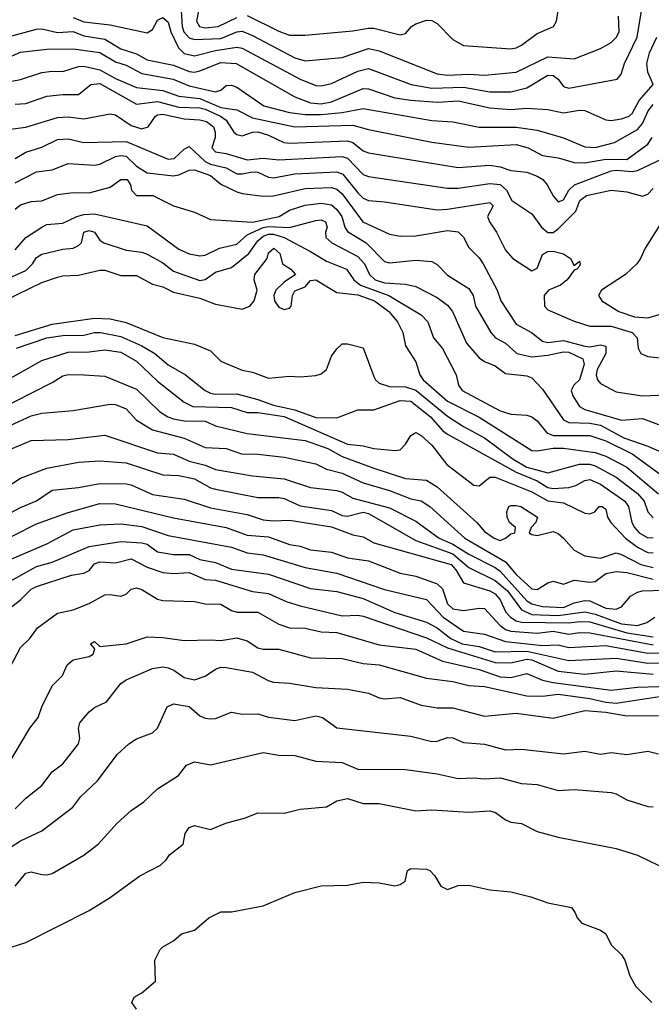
# Model space of a CAD drawing. Header units: metres. Extents: x -51132 to -49532, y -231222 to -229437.
# Tile 215 of 256: x -50162 to -50102, y -230503 to -230410. Entities that reach past the tile are written whole.
import ezdxf

# ---------------------------------------------------------------- set-up
doc = ezdxf.new("R2010")
doc.units = ezdxf.units.M
doc.layers.add('CONTOUR_INDEX', color=1, linetype='Continuous')
doc.layers.add('CONTOUR_INTER', color=3, linetype='Continuous')

msp = doc.modelspace()

# ---------------------------------------------------------------- linework, layer by layer
at = {"layer": 'CONTOUR_INDEX'}
for points, elevation in [([(-50146.336, -230409.259), (-50146.263, -230410.759), (-50146.093, -230411.259), (-50145.58, -230411.816), (-50145.08, -230411.994), (-50142.58, -230411.887), (-50141.08, -230411.268), (-50140.58, -230411.208), (-50139.58, -230411.595), (-50135.58, -230413.719), (-50134.58, -230413.994), (-50131.08, -230413.699), (-50128.58, -230412.828), (-50127.58, -230413.06), (-50122.08, -230415.23), (-50121.08, -230415.352), (-50119.08, -230415.267), (-50117.58, -230415.36), (-50114.58, -230415.087), (-50111.58, -230413.616), (-50109.08, -230413.812), (-50106.58, -230412.822), (-50105.58, -230412.277), (-50105.08, -230411.809), (-50104.82, -230411.259), (-50104.878, -230409.759)], 45), ([(-50162.08, -230418.126), (-50161.08, -230418.041), (-50159.08, -230417.361), (-50157.58, -230417.184), (-50156.08, -230417.206), (-50154.903, -230416.259), (-50154.08, -230416.158), (-50150.58, -230418.119), (-50148.58, -230417.863), (-50146.58, -230418.413), (-50144.58, -230418.447), (-50144.08, -230418.595), (-50142.62, -230419.259), (-50142.08, -230419.632), (-50141.349, -230420.759), (-50141.08, -230420.995), (-50140.58, -230421.11), (-50139.58, -230420.763), (-50139.08, -230420.721), (-50138.08, -230421.042), (-50136.623, -230421.759), (-50136.08, -230421.805), (-50130.58, -230421.587), (-50130.08, -230421.744), (-50129.08, -230422.549), (-50128.58, -230422.735), (-50120.08, -230424.13), (-50117.08, -230423.897), (-50116.08, -230424.063), (-50115.08, -230424.401), (-50113.58, -230424.559), (-50112.58, -230424.924), (-50112.037, -230425.259), (-50111.623, -230425.759), (-50111.08, -230426.81), (-50110.58, -230427.37), (-50110.08, -230427.195), (-50109.573, -230426.259), (-50109.054, -230425.759), (-50105.58, -230424.44), (-50105.08, -230424.375), (-50103.58, -230424.503), (-50103.08, -230424.402), (-50100.666, -230423.259)], 50), ([(-50162.08, -230431.913), (-50161.08, -230430.749), (-50159.58, -230429.759), (-50159.08, -230429.534), (-50157.58, -230429.409), (-50156.238, -230428.759), (-50155.58, -230428.575), (-50154.58, -230428.519), (-50149.58, -230429.655), (-50146.58, -230431.848), (-50145.58, -230432.291), (-50144.58, -230432.491), (-50144.08, -230432.43), (-50142.714, -230431.759), (-50141.08, -230431.4), (-50140.08, -230430.488), (-50138.58, -230429.821), (-50138.08, -230429.704), (-50136.08, -230429.816), (-50133.58, -230429.139), (-50133.08, -230429.089), (-50132.649, -230429.259), (-50132.513, -230429.759), (-50132.65, -230430.259), (-50132.622, -230430.759), (-50132.05, -230431.259), (-50129.58, -230432.569), (-50128.964, -230433.259), (-50128.493, -230434.259), (-50127.957, -230434.759), (-50127.08, -230435.039), (-50125.08, -230435.175), (-50124.08, -230435.389), (-50122.08, -230436.454), (-50121.08, -230437.156), (-50120.625, -230437.759), (-50119.284, -230440.759), (-50118.08, -230442.169), (-50117.58, -230442.52), (-50116.58, -230442.913), (-50115.58, -230443.635), (-50113.58, -230443.852), (-50113.08, -230444.058), (-50112.08, -230445.121), (-50110.08, -230448.036), (-50109.58, -230448.294), (-50107.58, -230448.348), (-50106.58, -230448.528), (-50104.366, -230449.759), (-50102.08, -230450.549), (-50100.58, -230451.211)], 55), ([(-50164.08, -230444.957), (-50159.58, -230442.427), (-50157.08, -230441.616), (-50155.08, -230441.603), (-50153.58, -230441.409), (-50152.08, -230441.632), (-50150.58, -230442.489), (-50148.58, -230444.374), (-50146.08, -230446.373), (-50145.254, -230446.759), (-50141.58, -230446.867), (-50140.08, -230447.344), (-50139.08, -230447.333), (-50136.58, -230447.719), (-50130.58, -230450.35), (-50129.08, -230450.493), (-50128.08, -230450.764), (-50126.08, -230450.945), (-50125.58, -230450.872), (-50125.08, -230450.331), (-50124.58, -230449.521), (-50124.08, -230449.254), (-50123.58, -230449.515), (-50122.58, -230450.446), (-50121.159, -230452.259), (-50118.58, -230454.228), (-50118.08, -230454.289), (-50117.08, -230453.459), (-50116.58, -230453.474), (-50113.08, -230454.862), (-50111.58, -230455.712), (-50110.08, -230455.895), (-50108.08, -230456.893), (-50107.58, -230456.941), (-50107.117, -230456.759), (-50106.698, -230456.259), (-50106.417, -230456.259), (-50106.08, -230456.498), (-50105.914, -230457.259), (-50105.596, -230457.759), (-50104.199, -230459.259), (-50103.08, -230460.118), (-50102.08, -230460.616), (-50101.58, -230460.637)], 60), ([(-50163.08, -230457.148), (-50161.58, -230456.335), (-50160.08, -230455.704), (-50158.58, -230454.711), (-50156.08, -230454.439), (-50154.08, -230454.058), (-50151.58, -230454.109), (-50151.08, -230454.2), (-50149.08, -230455.117), (-50146.08, -230455.546), (-50143.58, -230456.389), (-50140.08, -230457.019), (-50138.58, -230457.508), (-50137.58, -230457.622), (-50136.08, -230457.549), (-50132.08, -230458.167), (-50130.08, -230458.929), (-50129.08, -230459.141), (-50128.08, -230459.696), (-50120.756, -230461.759), (-50120.296, -230462.259), (-50119.58, -230463.5), (-50117.08, -230464.245), (-50116.58, -230464.523), (-50116.08, -230465.087), (-50115.543, -230466.259), (-50115.12, -230466.759), (-50114.58, -230467.087), (-50114.08, -230467.218), (-50109.58, -230467.272), (-50108.58, -230467.144), (-50107.58, -230467.178), (-50104.08, -230468.243), (-50101.58, -230468.606)], 65), ([(-50162.58, -230471.5), (-50161.58, -230469.605), (-50160.69, -230468.759), (-50159.98, -230467.759), (-50158.08, -230466.369), (-50156.58, -230466.061), (-50155.08, -230465.444), (-50153.58, -230464.642), (-50153.08, -230464.592), (-50152.08, -230464.739), (-50151.58, -230464.559), (-50151.08, -230464.098), (-50150.58, -230463.976), (-50150.08, -230464.13), (-50148.58, -230465.03), (-50148.08, -230465.167), (-50145.08, -230465.246), (-50144.08, -230465.488), (-50142.58, -230465.502), (-50141.58, -230466.113), (-50141.08, -230466.264), (-50139.08, -230466.275), (-50137.08, -230467.407), (-50136.08, -230467.747), (-50134.58, -230467.789), (-50133.08, -230468.129), (-50131.58, -230468.191), (-50127.58, -230469.369), (-50124.08, -230469.791), (-50121.58, -230470.901), (-50118.08, -230471.693), (-50116.08, -230472.386), (-50115.08, -230472.461), (-50113.58, -230472.084), (-50112.08, -230472.713), (-50111.08, -230472.929), (-50105.58, -230473.674), (-50103.08, -230473.376), (-50099.08, -230473.239)], 70), ([(-50163.08, -230498.208), (-50161.08, -230497.576), (-50155.08, -230494.558), (-50153.08, -230493.306), (-50150.263, -230491.259), (-50148.301, -230490.259), (-50147.759, -230489.759), (-50147.467, -230489.259), (-50146.161, -230488.259), (-50145.979, -230487.259), (-50145.58, -230486.668), (-50145.08, -230486.485), (-50143.58, -230486.881), (-50142.117, -230486.259), (-50140.243, -230485.759), (-50139.08, -230485.305), (-50136.58, -230485.32), (-50135.08, -230484.934), (-50132.58, -230484.719), (-50131.58, -230484.17), (-50130.58, -230483.934), (-50129.08, -230484.4), (-50127.58, -230484.419), (-50124.08, -230485.1), (-50122.58, -230485.021), (-50119.08, -230485.222), (-50117.08, -230485.091), (-50116.553, -230485.259), (-50115.58, -230485.965), (-50115.08, -230486.184), (-50114.08, -230486.297), (-50112.58, -230487.058), (-50110.58, -230487.594), (-50105.08, -230488.678), (-50103.08, -230489.31), (-50100.08, -230490.754)], 75)]:
    msp.add_lwpolyline(points, dxfattribs=dict(at, elevation=elevation))
at = {"layer": 'CONTOUR_INTER'}
for points, elevation in [([(-50156.58, -230409.9), (-50155.58, -230410.298), (-50153.08, -230410.587), (-50149.58, -230411.363), (-50149.08, -230411.029), (-50148.58, -230410.151), (-50148.08, -230409.885), (-50147.58, -230410.334), (-50147.337, -230411.259), (-50146.593, -230412.759), (-50146.08, -230413.3), (-50145.08, -230413.532), (-50143.08, -230413.038), (-50141.08, -230412.716), (-50140.58, -230412.812), (-50135.08, -230415.754), (-50133.58, -230416.343), (-50133.08, -230416.366), (-50132.08, -230416.146), (-50129.58, -230414.971), (-50128.58, -230414.746), (-50124.53, -230416.259), (-50122.58, -230416.612), (-50119.58, -230416.509), (-50117.08, -230416.956), (-50115.08, -230416.944), (-50113.58, -230416.575), (-50111.58, -230415.379), (-50111.08, -230415.402), (-50110.602, -230415.759), (-50110.08, -230416.449), (-50109.58, -230416.602), (-50104.996, -230415.759), (-50104.623, -230415.259), (-50104.291, -230414.259), (-50103.105, -230411.759), (-50102.695, -230409.259)], 46), ([(-50144.711, -230409.259), (-50144.907, -230410.259), (-50144.607, -230410.759), (-50144.08, -230410.871), (-50142.855, -230410.759), (-50141.08, -230409.896)], 44), ([(-50140.08, -230409.706), (-50137.08, -230411.206), (-50136.08, -230411.575), (-50134.58, -230411.576), (-50130.08, -230411.172), (-50128.58, -230410.916), (-50128.08, -230410.925), (-50125.58, -230411.543), (-50125.08, -230411.421), (-50124.514, -230410.759), (-50124.08, -230410.486), (-50123.08, -230410.147), (-50122.58, -230410.198), (-50122.08, -230410.481), (-50120.58, -230411.982), (-50119.58, -230412.553), (-50115.08, -230412.86), (-50114.58, -230412.788), (-50114.08, -230412.534), (-50112.58, -230411.411), (-50111.038, -230410.759), (-50110.757, -230410.259), (-50110.594, -230409.259)], 44), ([(-50164.08, -230412.066), (-50160.08, -230411.011), (-50159.58, -230410.975), (-50158.08, -230411.309), (-50156.58, -230411.231), (-50155.58, -230411.635), (-50153.58, -230411.96), (-50152.08, -230412.855), (-50150.58, -230413.346), (-50149.58, -230413.92), (-50147.08, -230414.429), (-50145.58, -230415.022), (-50145.08, -230415.071), (-50144.58, -230414.951), (-50142.58, -230414.153), (-50141.135, -230414.259), (-50135.58, -230417.423), (-50134.08, -230417.991), (-50133.08, -230418.071), (-50132.08, -230417.903), (-50129.08, -230416.636), (-50128.58, -230416.671), (-50126.08, -230417.524), (-50124.58, -230417.743), (-50122.08, -230417.932), (-50120.08, -230417.783), (-50117.08, -230418.455), (-50115.08, -230418.632), (-50113.58, -230418.493), (-50111.58, -230418.617), (-50110.08, -230418.943), (-50108.58, -230418.697), (-50108.08, -230418.726), (-50106.08, -230419.612), (-50105.58, -230419.655), (-50104.58, -230419.513), (-50103.852, -230419.259), (-50103.58, -230418.997), (-50102.902, -230417.759), (-50101.591, -230416.259), (-50102.08, -230415.091), (-50102.184, -230414.259), (-50101.937, -230413.259), (-50101.242, -230411.759)], 47), ([(-50164.08, -230414.264), (-50161.58, -230413.195), (-50159.08, -230412.892), (-50156.58, -230412.882), (-50154.08, -230413.218), (-50152.58, -230414.09), (-50151.58, -230414.413), (-50150.08, -230415.193), (-50147.101, -230415.759), (-50145.58, -230416.382), (-50143.08, -230416.938), (-50142.58, -230416.785), (-50142.08, -230416.344), (-50141.58, -230416.298), (-50141.08, -230416.496), (-50138.508, -230418.259), (-50136.08, -230418.907), (-50134.58, -230419.105), (-50133.08, -230419.081), (-50131.08, -230418.909), (-50129.08, -230418.513), (-50122.58, -230419.651), (-50120.58, -230419.782), (-50118.08, -230420.305), (-50114.58, -230420.31), (-50112.58, -230420.58), (-50110.08, -230421.311), (-50108.08, -230422.167), (-50107.08, -230422.226), (-50105.251, -230421.759), (-50103.08, -230420.507), (-50102.58, -230419.955), (-50102.043, -230418.759), (-50101.58, -230418.147)], 48), ([(-50164.08, -230416.257), (-50161.58, -230415.78), (-50159.58, -230415.108), (-50158.58, -230414.974), (-50157.58, -230415.016), (-50156.08, -230414.542), (-50155.58, -230414.526), (-50154.08, -230414.872), (-50152.58, -230415.691), (-50150.58, -230416.534), (-50148.08, -230416.81), (-50146.58, -230417.369), (-50144.58, -230417.565), (-50142.58, -230418.44), (-50141.08, -230418.645), (-50139.58, -230419.41), (-50135.58, -230420.266), (-50130.08, -230420.105), (-50128.58, -230420.509), (-50122.58, -230421.714), (-50119.08, -230422.189), (-50114.58, -230421.926), (-50113.426, -230422.259), (-50112.08, -230422.983), (-50110.58, -230423.196), (-50109.08, -230423.637), (-50108.08, -230423.668), (-50106.08, -230423.321), (-50104.08, -230423.357), (-50102.08, -230421.896), (-50101.681, -230421.259)], 49), ([(-50162.58, -230420.495), (-50161.08, -230420.294), (-50158.08, -230419.381), (-50157.08, -230419.319), (-50155.58, -230419.513), (-50153.08, -230419.042), (-50152.58, -230419.138), (-50151.08, -230420.145), (-50150.08, -230420.445), (-50149.488, -230420.259), (-50148.796, -230419.259), (-50148.58, -230419.127), (-50148.08, -230419.077), (-50146.08, -230419.489), (-50144.58, -230419.585), (-50143.964, -230419.759), (-50143.299, -230420.259), (-50143.128, -230420.759), (-50143.123, -230421.259), (-50143.436, -230422.259), (-50143.08, -230422.623), (-50142.08, -230422.776), (-50140.08, -230423.388), (-50138.58, -230423.228), (-50137.08, -230423.396), (-50131.08, -230423.065), (-50130.58, -230423.228), (-50129.08, -230424.773), (-50128.58, -230424.958), (-50121.08, -230426.085), (-50120.08, -230426.077), (-50117.08, -230425.619), (-50116.08, -230425.744), (-50115.498, -230426.259), (-50114.976, -230427.259), (-50113.08, -230428.524), (-50112.179, -230429.759), (-50111.58, -230430.28), (-50111.08, -230430.27), (-50110.58, -230429.924), (-50108.907, -230428.259), (-50108.538, -230427.259), (-50107.917, -230426.759), (-50105.58, -230426.263), (-50104.08, -230426.435), (-50102.58, -230426.851), (-50102.08, -230426.636), (-50101.58, -230426.113)], 51), ([(-50162.101, -230423.259), (-50161.08, -230422.679), (-50159.58, -230422.192), (-50158.08, -230421.453), (-50157.08, -230421.402), (-50155.58, -230421.734), (-50151.58, -230421.641), (-50147.58, -230423.337), (-50147.022, -230423.259), (-50146.08, -230422.383), (-50145.58, -230422.122), (-50144.08, -230423.541), (-50143.58, -230423.8), (-50142.08, -230424.135), (-50141.08, -230424.71), (-50140.58, -230424.729), (-50139.58, -230424.513), (-50139.08, -230424.558), (-50138.08, -230425.035), (-50137.58, -230425.107), (-50135.58, -230424.725), (-50131.58, -230424.541), (-50131.006, -230424.759), (-50129.58, -230426.517), (-50129.08, -230427.029), (-50128.58, -230427.255), (-50127.08, -230427.37), (-50122.08, -230428.125), (-50121.08, -230428.07), (-50117.08, -230427.431), (-50116.75, -230427.759), (-50117.292, -230428.759), (-50117.099, -230429.259), (-50116.438, -230430.259), (-50115.58, -230431.96), (-50114.902, -230432.759), (-50113.08, -230433.904), (-50112.58, -230433.672), (-50112.08, -230432.377), (-50111.58, -230432.076), (-50111.08, -230432.062), (-50110.08, -230432.297), (-50109.413, -230432.759), (-50109.08, -230433.421), (-50108.58, -230433.004), (-50108.5, -230433.259), (-50108.58, -230433.461), (-50108.836, -230433.759), (-50109.08, -230433.846), (-50109.74, -230434.759), (-50110.388, -230435.259), (-50111.517, -230435.759), (-50111.913, -230436.259), (-50111.882, -230437.259), (-50111.58, -230437.602), (-50109.08, -230438.693), (-50107.58, -230439.174), (-50105.58, -230439.169), (-50103.589, -230439.759), (-50103.086, -230440.259), (-50103.022, -230441.259), (-50102.759, -230441.759), (-50102.08, -230442.035), (-50100.08, -230442.257)], 52), ([(-50162.08, -230425.58), (-50160.08, -230424.54), (-50158.58, -230424.343), (-50157.08, -230423.723), (-50154.58, -230423.898), (-50154.08, -230423.806), (-50152.58, -230423.086), (-50152.08, -230422.974), (-50151.58, -230423.042), (-50150.58, -230423.992), (-50149.58, -230424.635), (-50147.08, -230424.916), (-50146.58, -230424.822), (-50145.58, -230424.369), (-50145.08, -230424.341), (-50143.58, -230424.879), (-50142.58, -230425.694), (-50141.08, -230426.41), (-50140.58, -230426.585), (-50138.58, -230426.825), (-50137.58, -230426.801), (-50134.58, -230426.12), (-50132.08, -230426.018), (-50131.58, -230426.171), (-50131.08, -230426.628), (-50129.119, -230429.259), (-50126.58, -230430.435), (-50125.58, -230430.617), (-50124.08, -230430.593), (-50121.08, -230430.092), (-50120.08, -230430.21), (-50119.58, -230430.732), (-50119.08, -230431.71), (-50118.08, -230432.671), (-50117.703, -230433.259), (-50116.369, -230435.759), (-50116.039, -230436.759), (-50114.58, -230438.972), (-50113.136, -230439.759), (-50112.08, -230440.587), (-50111.58, -230440.692), (-50110.08, -230440.507), (-50108.08, -230441.062), (-50107.58, -230441.126), (-50106.58, -230440.94), (-50106.08, -230441.067), (-50106.085, -230441.759), (-50106.904, -230443.259), (-50107.005, -230443.759), (-50106.875, -230444.259), (-50106.58, -230444.605), (-50105.08, -230445.369), (-50102.58, -230445.762), (-50098.08, -230445.562)], 53), ([(-50162.08, -230428.066), (-50161.58, -230427.645), (-50160.58, -230427.352), (-50159.58, -230427.285), (-50158.08, -230426.685), (-50156.58, -230426.482), (-50155.08, -230426.515), (-50153.08, -230425.978), (-50152.08, -230425.242), (-50151.482, -230425.259), (-50151.16, -230425.759), (-50151.065, -230426.259), (-50150.58, -230426.758), (-50149.042, -230426.759), (-50147.081, -230427.759), (-50145.08, -230428.362), (-50143.58, -230429.041), (-50139.58, -230429.29), (-50137.061, -230428.759), (-50136.08, -230428.178), (-50134.58, -230427.68), (-50133.08, -230427.485), (-50132.08, -230427.642), (-50131.58, -230428.093), (-50131.125, -230428.759), (-50130.827, -230429.759), (-50130.58, -230430.171), (-50128.8, -230431.259), (-50127.08, -230433.016), (-50126.58, -230433.157), (-50124.08, -230432.917), (-50122.58, -230433.044), (-50122.08, -230433.328), (-50121.08, -230434.326), (-50119.08, -230435.574), (-50118.67, -230436.259), (-50118.433, -230437.259), (-50116.973, -230439.759), (-50116.551, -230440.259), (-50115.58, -230440.774), (-50114.528, -230441.759), (-50113.08, -230442.056), (-50111.58, -230441.913), (-50110.08, -230441.593), (-50109.58, -230441.63), (-50108.252, -230442.259), (-50108.113, -230442.759), (-50108.561, -230444.259), (-50109.119, -230444.759), (-50109.348, -230445.259), (-50109.194, -230445.759), (-50108.575, -230446.759), (-50108.08, -230447.051), (-50104.58, -230448.066), (-50102.58, -230447.911), (-50101.08, -230448.493)], 54), ([(-50100.14, -230428.259), (-50102.358, -230431.759), (-50102.779, -230432.759), (-50103.134, -230433.259), (-50104.217, -230434.259), (-50106.485, -230435.759), (-50106.781, -230436.259), (-50106.454, -230436.759), (-50104.846, -230437.759), (-50103.362, -230438.259), (-50102.08, -230438.356), (-50100.58, -230437.912)], 51), ([(-50163.58, -230434.999), (-50161.08, -230433.885), (-50160.463, -230433.259), (-50160.08, -230432.66), (-50159.58, -230432.345), (-50157.58, -230431.859), (-50156.58, -230431.753), (-50156.08, -230431.499), (-50155.806, -230431.259), (-50155.584, -230430.259), (-50155.08, -230430.086), (-50154.57, -230430.259), (-50154.08, -230431.008), (-50153.67, -230431.259), (-50151.58, -230431.954), (-50150.08, -230432.154), (-50149.58, -230432.338), (-50148.08, -230433.155), (-50147.08, -230433.93), (-50144.58, -230434.838), (-50144.08, -230434.733), (-50143.08, -230434.051), (-50141.58, -230433.587), (-50139.928, -230432.259), (-50139.08, -230431.062), (-50138.58, -230430.625), (-50138.08, -230430.446), (-50137.58, -230430.448), (-50136.593, -230430.759), (-50134.08, -230432.067), (-50132.58, -230432.996), (-50130.681, -230433.759), (-50129.988, -230434.759), (-50129.335, -230435.259), (-50126.642, -230436.259), (-50123.58, -230438.076), (-50122.966, -230438.759), (-50122.425, -230440.259), (-50121.58, -230441.267), (-50120.253, -230443.759), (-50120.056, -230444.759), (-50119.698, -230445.259), (-50116.08, -230447.196), (-50115.08, -230447.49), (-50113.58, -230447.593), (-50113.08, -230447.744), (-50112.58, -230448.134), (-50111.678, -230449.259), (-50111.08, -230449.531), (-50107.58, -230449.528), (-50106.08, -230450.038), (-50103.561, -230451.259), (-50100.58, -230453.447)], 56), ([(-50163.08, -230436.729), (-50159.58, -230435.005), (-50158.08, -230434.522), (-50157.58, -230434.384), (-50156.08, -230434.33), (-50154.08, -230433.849), (-50153.58, -230433.863), (-50152.08, -230434.353), (-50150.58, -230434.356), (-50149.08, -230435.18), (-50148.08, -230435.419), (-50147.08, -230435.928), (-50144.58, -230436.507), (-50143.08, -230437.065), (-50140.58, -230437.532), (-50139.83, -230437.259), (-50139.434, -230436.759), (-50139.137, -230435.759), (-50139.427, -230434.759), (-50139.368, -230434.259), (-50138.198, -230432.759), (-50138.08, -230432.217), (-50137.57, -230431.759), (-50137.008, -230432.259), (-50136.732, -230433.259), (-50135.945, -230433.759), (-50135.497, -230434.259), (-50136.58, -230434.973), (-50137.371, -230435.759), (-50137.559, -230436.259), (-50137.485, -230436.759), (-50137.08, -230437.347), (-50136.58, -230437.594), (-50136.08, -230437.466), (-50135.918, -230437.259), (-50135.805, -230436.259), (-50135.58, -230435.812), (-50134.58, -230435.433), (-50134.08, -230434.826), (-50133.58, -230434.764), (-50131.58, -230435.966), (-50129.58, -230436.201), (-50128.021, -230436.759), (-50126.645, -230437.759), (-50125.831, -230438.759), (-50125.342, -230439.759), (-50125.08, -230441.031), (-50124.08, -230442.554), (-50123.71, -230443.759), (-50123.396, -230444.259), (-50121.08, -230446.264), (-50118.08, -230447.789), (-50113.08, -230450.932), (-50112.58, -230450.986), (-50111.08, -230450.723), (-50110.08, -230450.712), (-50107.08, -230451.138), (-50106.08, -230451.474), (-50104.08, -230452.516), (-50101.08, -230455.058)], 57), ([(-50162.08, -230440.037), (-50158.58, -230438.971), (-50154.58, -230438.404), (-50153.08, -230438.479), (-50151.58, -230438.81), (-50148.08, -230440.237), (-50145.08, -230440.852), (-50143.58, -230441.505), (-50142.58, -230442.481), (-50142.08, -230442.713), (-50140.58, -230443.343), (-50139.58, -230443.518), (-50138.08, -230444.091), (-50136.08, -230443.896), (-50135.08, -230443.965), (-50133.58, -230443.847), (-50133.08, -230443.681), (-50132.58, -230443.262), (-50132.08, -230442.011), (-50131.58, -230441.301), (-50131.08, -230440.842), (-50130.58, -230440.823), (-50129.08, -230441.228), (-50128.08, -230443.927), (-50127.927, -230444.259), (-50127.58, -230444.555), (-50126.58, -230444.867), (-50125.08, -230444.901), (-50124.08, -230445.239), (-50121.08, -230447.702), (-50119.58, -230448.679), (-50117.58, -230449.742), (-50114.848, -230451.759), (-50113.58, -230452.517), (-50111.58, -230453.063), (-50108.58, -230452.255), (-50107.58, -230452.228), (-50107.08, -230452.4), (-50105.08, -230453.47), (-50103.08, -230455.033), (-50102.429, -230455.759), (-50102.078, -230456.759), (-50101.58, -230457.331)], 58), ([(-50161.983, -230441.259), (-50159.08, -230440.269), (-50157.58, -230440.053), (-50155.58, -230440.006), (-50154.58, -230439.751), (-50153.99, -230439.759), (-50152.08, -230440.134), (-50150.08, -230441.021), (-50148.861, -230441.759), (-50147.58, -230442.832), (-50145.939, -230443.759), (-50144.089, -230445.259), (-50143.58, -230445.508), (-50143.08, -230445.611), (-50141.08, -230445.574), (-50139.08, -230446.104), (-50137.58, -230446.651), (-50135.58, -230447.077), (-50133.58, -230447.806), (-50131.58, -230447.853), (-50129.58, -230447.086), (-50128.08, -230447.088), (-50125.58, -230446.195), (-50124.58, -230446.271), (-50122.712, -230447.759), (-50121.58, -230449.04), (-50121.08, -230449.408), (-50114.58, -230453.004), (-50112.58, -230453.83), (-50111.58, -230454.446), (-50111.08, -230454.551), (-50109.58, -230454.438), (-50108.915, -230454.259), (-50108.08, -230453.775), (-50107.58, -230453.71), (-50106.58, -230454.13), (-50104.283, -230455.759), (-50103.92, -230456.259), (-50103.615, -230457.759), (-50103.35, -230458.259), (-50102.903, -230458.759), (-50102.08, -230459.214), (-50101.58, -230459.199)], 59), ([(-50164.08, -230447.275), (-50158.58, -230444.512), (-50157.58, -230443.882), (-50157.08, -230443.746), (-50155.58, -230443.757), (-50153.58, -230443.896), (-50150.58, -230445.146), (-50148.399, -230447.259), (-50147.613, -230447.759), (-50147.08, -230447.939), (-50146.08, -230448.118), (-50144.08, -230448.16), (-50143.08, -230448.616), (-50140.08, -230449.337), (-50134.58, -230450.008), (-50132.445, -230450.759), (-50131.08, -230451.509), (-50128.08, -230452.615), (-50125.08, -230453.585), (-50123.08, -230453.747), (-50122.08, -230454.389), (-50118.303, -230457.759), (-50117.58, -230458.618), (-50116.675, -230459.259), (-50116.08, -230459.464), (-50115.59, -230459.259), (-50115.08, -230458.855), (-50114.69, -230458.759), (-50114.64, -230458.259), (-50115.212, -230457.759), (-50115.435, -230457.259), (-50115.468, -230456.759), (-50115.274, -230456.259), (-50115.08, -230456.146), (-50114.58, -230456.16), (-50114.12, -230456.259), (-50112.555, -230457.259), (-50112.726, -230457.759), (-50113.141, -230458.259), (-50113.36, -230458.759), (-50113.08, -230458.918), (-50112.58, -230458.989), (-50111.08, -230458.632), (-50110.58, -230458.812), (-50110.08, -230459.244), (-50109.08, -230460.403), (-50108.08, -230460.941), (-50106.58, -230461.167), (-50105.08, -230460.651), (-50104.58, -230460.799), (-50102.758, -230461.759), (-50101.58, -230462.035)], 61), ([(-50162.58, -230448.56), (-50160.58, -230447.646), (-50159.58, -230447.408), (-50156.58, -230447.162), (-50153.08, -230446.546), (-50152.58, -230446.582), (-50151.58, -230447.009), (-50150.58, -230448.064), (-50149.08, -230449.001), (-50146.08, -230449.778), (-50144.08, -230450.656), (-50142.08, -230450.755), (-50140.615, -230451.259), (-50139.08, -230451.279), (-50136.58, -230451.567), (-50133.58, -230452.204), (-50132.58, -230452.723), (-50131.08, -230453.082), (-50129.08, -230454.013), (-50126.58, -230454.722), (-50124.58, -230455.539), (-50123.58, -230455.727), (-50122.778, -230456.259), (-50119.445, -230459.259), (-50115.58, -230461.506), (-50114.58, -230462.714), (-50113.08, -230464.065), (-50112.58, -230464.113), (-50111.58, -230463.504), (-50111.08, -230463.341), (-50110.08, -230463.625), (-50109.08, -230463.237), (-50107.58, -230463.422), (-50107.08, -230463.368), (-50106.08, -230462.605), (-50105.08, -230462.408), (-50104.08, -230462.51), (-50101.58, -230463.142)], 62), ([(-50162.387, -230450.759), (-50160.58, -230450.001), (-50157.08, -230449.895), (-50153.58, -230449.497), (-50148.58, -230451.173), (-50147.08, -230451.284), (-50145.58, -230451.945), (-50144.08, -230452.337), (-50143.08, -230452.762), (-50139.58, -230453.349), (-50136.58, -230453.642), (-50134.08, -230454.462), (-50131.58, -230454.74), (-50131.08, -230454.898), (-50130.08, -230455.458), (-50126.58, -230456.392), (-50124.08, -230457.634), (-50121.876, -230459.259), (-50120.58, -230459.828), (-50119.08, -230460.785), (-50116.58, -230462.041), (-50116.08, -230462.395), (-50113.58, -230465.184), (-50113.08, -230465.489), (-50112.08, -230465.73), (-50110.08, -230465.816), (-50109.08, -230465.397), (-50108.08, -230465.164), (-50107.58, -230465.194), (-50106.08, -230465.905), (-50105.08, -230465.974), (-50104.583, -230465.759), (-50103.737, -230464.759), (-50103.08, -230464.366), (-50102.58, -230464.238), (-50100.58, -230464.189)], 63), ([(-50165.08, -230455.796), (-50161.58, -230453.575), (-50159.08, -230452.629), (-50156.08, -230452.045), (-50154.08, -230451.932), (-50151.58, -230452.13), (-50148.08, -230453.244), (-50146.58, -230453.329), (-50145.08, -230453.646), (-50143.58, -230454.47), (-50143.08, -230454.62), (-50139.08, -230455.387), (-50137.08, -230455.396), (-50136.58, -230455.505), (-50135.08, -230456.2), (-50132.08, -230456.647), (-50131.08, -230457.115), (-50130.58, -230457.183), (-50129.08, -230456.794), (-50128.58, -230456.909), (-50124.08, -230459.473), (-50120.58, -230460.735), (-50119.08, -230462.022), (-50116.58, -230463.265), (-50115.412, -230464.259), (-50114.08, -230466.06), (-50113.08, -230466.497), (-50110.58, -230466.571), (-50108.08, -230466.246), (-50107.08, -230466.448), (-50104.58, -230467.388), (-50103.08, -230467.541), (-50102.193, -230467.259), (-50101.413, -230466.759)], 64), ([(-50164.58, -230460.183), (-50160.08, -230457.882), (-50157.08, -230456.824), (-50154.08, -230455.973), (-50152.58, -230455.999), (-50147.08, -230457.313), (-50142.08, -230458.232), (-50140.08, -230458.985), (-50138.08, -230459.134), (-50136.08, -230459.862), (-50135.08, -230460.004), (-50134.08, -230460.374), (-50132.08, -230460.598), (-50130.58, -230461.113), (-50128.58, -230461.404), (-50125.58, -230462.57), (-50124.08, -230462.857), (-50122.08, -230463.582), (-50121.58, -230464.067), (-50121.08, -230465.487), (-50120.58, -230465.948), (-50119.58, -230466.111), (-50118.08, -230465.88), (-50117.58, -230465.925), (-50116.08, -230467.542), (-50115.58, -230467.901), (-50115.08, -230468.068), (-50112.58, -230468.267), (-50111.08, -230468.057), (-50109.58, -230468.363), (-50108.58, -230468.189), (-50107.58, -230468.245), (-50101.58, -230469.355)], 66), ([(-50163.08, -230461.497), (-50159.08, -230459.78), (-50156.58, -230458.462), (-50154.08, -230458.003), (-50152.08, -230457.885), (-50150.08, -230458.138), (-50147.58, -230459.006), (-50141.58, -230460.114), (-50140.08, -230460.643), (-50138.58, -230460.847), (-50134.58, -230462.045), (-50131.58, -230462.572), (-50127.08, -230464.116), (-50123.08, -230465.057), (-50121.511, -230466.759), (-50119.58, -230468.057), (-50117.58, -230468.364), (-50115.58, -230469.043), (-50112.08, -230469.418), (-50110.58, -230469.37), (-50109.58, -230469.613), (-50106.08, -230469.424), (-50102.08, -230470.167), (-50095.58, -230470.047)], 67), ([(-50162.58, -230463.337), (-50160.08, -230461.948), (-50158.58, -230461.531), (-50155.08, -230460.042), (-50152.08, -230459.575), (-50150.08, -230459.693), (-50149.58, -230459.834), (-50148.58, -230460.545), (-50147.08, -230460.802), (-50145.58, -230460.818), (-50144.58, -230461.272), (-50143.08, -230461.57), (-50141.58, -230462.185), (-50138.08, -230462.677), (-50134.08, -230464.016), (-50131.58, -230464.319), (-50129.08, -230464.988), (-50126.08, -230466.3), (-50123.08, -230467.23), (-50122.08, -230467.763), (-50120.767, -230468.759), (-50119.711, -230469.259), (-50118.08, -230469.516), (-50116.58, -230470.025), (-50113.58, -230469.958), (-50109.58, -230470.855), (-50105.08, -230470.628), (-50102.08, -230471.111), (-50094.58, -230471.013)], 68), ([(-50162.58, -230465.855), (-50161.58, -230465.102), (-50160.58, -230464.086), (-50160.08, -230463.825), (-50156.742, -230462.759), (-50155.58, -230462.563), (-50155.08, -230462.307), (-50154.58, -230461.702), (-50154.08, -230461.489), (-50152.58, -230461.582), (-50151.08, -230461.217), (-50149.58, -230461.993), (-50148.08, -230462.524), (-50147.08, -230462.613), (-50145.58, -230462.508), (-50144.08, -230463.177), (-50143.08, -230463.242), (-50139.58, -230464.308), (-50138.08, -230464.507), (-50136.403, -230465.259), (-50135.08, -230465.656), (-50131.08, -230466.615), (-50129.58, -230466.563), (-50129.08, -230466.659), (-50123.08, -230468.69), (-50121.08, -230469.639), (-50116.58, -230471.036), (-50115.08, -230471.066), (-50113.58, -230470.729), (-50113.08, -230470.779), (-50110.58, -230471.852), (-50108.08, -230472.149), (-50105.08, -230471.82), (-50101.58, -230472.145)], 69), ([(-50162.802, -230480.759), (-50160.716, -230477.259), (-50159.911, -230476.259), (-50159.58, -230475.259), (-50158.597, -230473.259), (-50157.62, -230472.259), (-50157.154, -230471.259), (-50156.58, -230470.785), (-50155.08, -230470.473), (-50154.692, -230470.259), (-50154.549, -230469.759), (-50154.965, -230469.259), (-50154.58, -230469.044), (-50154.08, -230469.532), (-50151.58, -230469.275), (-50149.58, -230468.619), (-50148.08, -230468.684), (-50146.08, -230468.966), (-50143.58, -230468.879), (-50142.58, -230468.958), (-50141.08, -230468.697), (-50140.08, -230468.99), (-50139.08, -230469.637), (-50138.58, -230469.77), (-50137.08, -230469.768), (-50134.08, -230470.61), (-50131.08, -230470.677), (-50129.08, -230471.134), (-50127.58, -230471.27), (-50123.08, -230472.526), (-50120.58, -230472.857), (-50119.08, -230473.235), (-50117.58, -230473.327), (-50113.58, -230474.2), (-50112.08, -230474.221), (-50110.58, -230474.039), (-50107.58, -230474.469), (-50106.08, -230474.816), (-50105.08, -230474.886), (-50100.58, -230474.216)], 71), ([(-50162.08, -230484.92), (-50161.08, -230483.909), (-50159.58, -230482.696), (-50158.58, -230481.393), (-50157.58, -230480.647), (-50156.091, -230478.759), (-50155.959, -230478.259), (-50156.082, -230477.259), (-50155.959, -230476.759), (-50155.08, -230475.726), (-50154.58, -230475.299), (-50153.448, -230474.759), (-50152.08, -230473.035), (-50151.58, -230472.682), (-50149.08, -230471.604), (-50148.08, -230471.453), (-50147.58, -230471.536), (-50147.052, -230471.759), (-50146.08, -230472.462), (-50145.08, -230472.685), (-50144.08, -230472.339), (-50143.08, -230471.661), (-50142.58, -230471.478), (-50142.08, -230471.516), (-50139.58, -230471.952), (-50138.102, -230472.759), (-50137.58, -230472.899), (-50136.08, -230472.995), (-50133.58, -230473.411), (-50130.58, -230473.555), (-50128.58, -230473.939), (-50127.58, -230474.403), (-50127.08, -230474.493), (-50125.58, -230474.357), (-50123.58, -230475.074), (-50122.08, -230475.324), (-50120.58, -230475.342), (-50117.58, -230476.135), (-50114.58, -230475.857), (-50111.08, -230476.325), (-50108.08, -230475.592), (-50106.08, -230475.738), (-50104.08, -230476.109), (-50101.08, -230476.078)], 72), ([(-50163.58, -230489.196), (-50161.58, -230487.962), (-50159.58, -230486.995), (-50156.624, -230484.759), (-50155.881, -230483.759), (-50154.29, -230482.259), (-50152.423, -230479.759), (-50151.315, -230478.759), (-50150.58, -230478.294), (-50149.08, -230477.716), (-50148.582, -230477.259), (-50147.681, -230475.259), (-50147.08, -230474.953), (-50145.58, -230475.211), (-50144.58, -230476.093), (-50144.08, -230476.326), (-50143.58, -230476.388), (-50143.08, -230476.342), (-50141.58, -230475.741), (-50140.58, -230475.942), (-50139.08, -230475.893), (-50138.08, -230476.227), (-50135.58, -230476.535), (-50133.58, -230476.109), (-50132.945, -230476.259), (-50131.58, -230477.243), (-50124.58, -230478.039), (-50122.58, -230478.521), (-50122.08, -230478.492), (-50121.08, -230478.159), (-50120.58, -230478.197), (-50119.58, -230478.624), (-50117.58, -230478.785), (-50115.58, -230479.324), (-50114.08, -230479.259), (-50110.08, -230479.709), (-50108.08, -230479.462), (-50106.58, -230479.737), (-50105.58, -230479.583), (-50104.08, -230479.778), (-50102.08, -230479.459), (-50101.08, -230479.709)], 73), ([(-50162.08, -230492.256), (-50161.08, -230491.022), (-50160.58, -230490.876), (-50159.58, -230491.151), (-50159.08, -230491.179), (-50158.58, -230491.042), (-50155.58, -230489.316), (-50154.224, -230488.259), (-50152.41, -230486.259), (-50151.08, -230485.087), (-50149.897, -230484.259), (-50148.58, -230483.031), (-50146.604, -230481.759), (-50145.857, -230480.759), (-50145.08, -230480.465), (-50143.58, -230480.734), (-50138.58, -230479.56), (-50137.08, -230479.821), (-50135.58, -230479.844), (-50133.58, -230480.392), (-50131.08, -230480.516), (-50129.58, -230481.145), (-50125.08, -230481.19), (-50122.08, -230481.583), (-50120.08, -230482.04), (-50118.58, -230481.971), (-50117.58, -230482.083), (-50116.08, -230481.976), (-50114.08, -230482.511), (-50112.58, -230482.601), (-50110.58, -230483.191), (-50109.08, -230483.088), (-50105.58, -230483.352), (-50105.08, -230483.492), (-50104.08, -230484.069), (-50102.08, -230484.679), (-50101.58, -230484.726)], 74), ([(-50150.58, -230503.901), (-50151.018, -230503.259), (-50150.804, -230502.759), (-50150.08, -230502.356), (-50148.787, -230501.259), (-50148.837, -230499.259), (-50148.339, -230498.259), (-50148.08, -230497.987), (-50147.08, -230497.432), (-50146.316, -230496.759), (-50145.08, -230496.414), (-50143.733, -230495.259), (-50142.58, -230494.674), (-50141.58, -230494.673), (-50138.58, -230494.099), (-50135.58, -230492.861), (-50133.08, -230492.214), (-50130.58, -230492.156), (-50129.08, -230491.86), (-50127.58, -230491.93), (-50126.08, -230492.206), (-50125.58, -230492.075), (-50125.109, -230491.759), (-50124.883, -230490.759), (-50124.58, -230490.569), (-50123.08, -230490.624), (-50122.753, -230490.759), (-50122.283, -230491.259), (-50121.715, -230492.259), (-50121.08, -230492.56), (-50120.08, -230492.196), (-50119.08, -230492.166), (-50117.08, -230492.578), (-50115.08, -230492.786), (-50113.178, -230493.259), (-50111.58, -230493.816), (-50109.342, -230494.259), (-50108.978, -230494.759), (-50108.801, -230495.259), (-50108.358, -230495.759), (-50106.58, -230496.41), (-50106.081, -230496.759), (-50105.58, -230497.809), (-50104.589, -230498.759), (-50104.286, -230499.259), (-50103.787, -230500.759), (-50103.221, -230501.759), (-50101.7, -230503.259)], 76)]:
    msp.add_lwpolyline(points, dxfattribs=dict(at, elevation=elevation))

doc.saveas('drawing.dxf')
